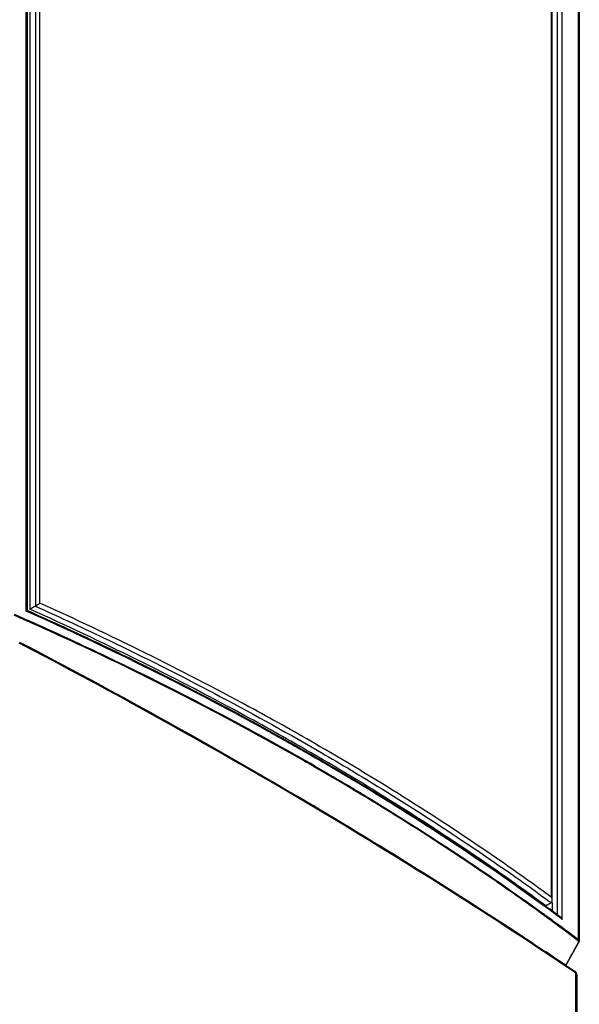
# Model space of a CAD drawing. Header units: millimetres. Extents: x 0 to 594, y 0 to 420.
# Tile 44 of 61: x 547 to 558, y 119 to 137. Entities that reach past the tile are written whole.
import ezdxf

# ---------------------------------------------------------------- set-up
doc = ezdxf.new("R2010")
doc.units = ezdxf.units.MM
doc.header["$LTSCALE"] = 32.67
doc.layers.get('0').update_dxf_attribs({"linetype": 'CONTINUOUS'})

msp = doc.modelspace()

# ---------------------------------------------------------------- linework, layer by layer
at = {"color": 9, "linetype": 'CONTINUOUS'}
for p, q in [((547.2647, 125.8082), (547.2647, 160.6399)), ((547.5195, 125.9551), (547.5195, 160.4765)), ((557.0023, 120.5001), (557.0023, 155.0216)), ((557.2013, 120.0921), (557.2013, 154.9239)), ((557.5035, 119.7112), (557.5035, 154.6978)), ((547.2797, 125.8015), (547.2647, 125.8082)), ((547.1465, 125.6846), (547.044, 125.7299)), ((547.0515, 125.748), (547.1547, 125.7023)), ((547.2135, 125.6549), (547.1465, 125.6846)), ((547.1547, 125.7023), (547.2215, 125.6726)), ((552.7035, 123.2997), (552.6162, 123.3503)), ((552.6162, 123.089), (552.5236, 123.1423)), ((556.9223, 120.2972), (556.8835, 120.3255)), ((556.895, 120.4736), (556.954, 120.4305)), ((556.954, 120.4305), (556.9926, 120.4021)), ((556.8118, 120.2227), (556.8504, 120.1947)), ((557.1204, 120.152), (557.0828, 120.1796)), ((557.1574, 120.1246), (557.1204, 120.152)), ((557.0405, 120.0346), (557.0033, 120.0619)), ((557.0133, 120.0758), (557.0505, 120.0485)), ((557.0777, 120.0073), (557.0405, 120.0346)), ((557.0505, 120.0485), (557.0877, 120.0212)), ((557.2013, 120.0921), (557.1574, 120.1246)), ((557.4999, 119.6571), (557.5039, 119.6546)), ((557.5137, 119.6906), (557.5138, 119.6894)), ((556.8667, 119.4876), (556.855, 119.4954)), ((557.4213, 119.1165), (557.412, 119.1227)), ((557.4347, 119.1075), (557.4213, 119.1165)), ((557.4497, 119.0973), (557.4347, 119.1075)), ((557.4517, 111.5152), (557.4517, 119.0959)), ((557.4757, 119.0484), (557.4757, 119.049))]:
    msp.add_line(p, q, dxfattribs=at)
at = {"color": 6, "linetype": 'CONTINUOUS'}
for p, q in [((547.288, 125.8195), (547.288, 160.6125)), ((547.3352, 160.4132), (547.3352, 125.8428)), ((547.4395, 160.4734), (547.4382, 125.9023)), ((557.0151, 120.4483), (557.0151, 155.0304)), ((557.1136, 120.1723), (557.1136, 154.9283)), ((557.5138, 154.6802), (557.5138, 119.6894)), ((547.2878, 125.8199), (547.288, 125.8197)), ((547.2878, 125.8198), (547.3179, 125.8063)), ((547.3179, 125.8063), (547.3798, 125.7786)), ((547.335, 125.8428), (547.4348, 125.9004)), ((552.5483, 123.1771), (552.4748, 123.2196)), ((552.4795, 123.188), (552.5294, 123.1593)), ((552.5294, 123.1593), (552.5502, 123.1474)), ((552.5502, 123.1474), (552.6166, 123.109)), ((552.6166, 123.109), (552.6423, 123.0942)), ((552.6423, 123.0942), (552.7126, 123.0534)), ((556.8928, 120.3447), (556.9937, 120.403)), ((556.8953, 120.3354), (556.9353, 120.3062)), ((557.017, 120.2379), (557.017, 120.4031)), ((557.0898, 120.1928), (557.1285, 120.1643)), ((557.1285, 120.1643), (557.1654, 120.137)), ((556.6593, 119.6443), (556.8635, 119.509)), ((557.259, 119.224), (557.5, 119.6572)), ((557.2629, 119.2219), (557.5039, 119.6546)), ((556.8635, 119.509), (556.8752, 119.5012)), ((556.8752, 119.5012), (556.8963, 119.4872)), ((557.2714, 119.2365), (557.4204, 119.1362)), ((557.4204, 119.1362), (557.4377, 119.1246)), ((557.4757, 111.4776), (557.4757, 119.049))]:
    msp.add_line(p, q, dxfattribs=at)
at = {"color": 7, "linetype": 'CONTINUOUS'}
msp.add_line((557.4284, 119.1283), (557.4377, 119.1246), dxfattribs=at)
at = {"color": 7, "linetype": 'CONTINUOUS', "true_color": 0x606060}
for p, q in [((557.4409, 119.1219), (557.4415, 119.1213)), ((557.4469, 119.1128), (557.4471, 119.1123))]:
    msp.add_line(p, q, dxfattribs=at)
at = {"color": 9, "linetype": 'CONTINUOUS'}
msp.add_lwpolyline([(557.5039, 119.6546), (557.5023, 119.6552), (557.4961, 119.6585)], dxfattribs=at)
at = {"color": 7, "linetype": 'CONTINUOUS', "true_color": 0x606060}
for points in [[(557.421, 119.1287), (557.4219, 119.1287), (557.4228, 119.1287), (557.4236, 119.1287), (557.4245, 119.1287), (557.4253, 119.1287), (557.4262, 119.1286), (557.427, 119.1285), (557.4278, 119.1284), (557.4286, 119.1282), (557.4294, 119.1281), (557.4302, 119.1279), (557.4309, 119.1277), (557.4317, 119.1274), (557.4324, 119.1272), (557.4332, 119.1269), (557.4339, 119.1266), (557.4346, 119.1263), (557.4353, 119.1259), (557.436, 119.1256), (557.4367, 119.1252), (557.4373, 119.1248), (557.4379, 119.1244), (557.4386, 119.1239), (557.4392, 119.1234), (557.4398, 119.1229), (557.4404, 119.1224)], [(557.4323, 119.1251), (557.4328, 119.125), (557.4334, 119.1249), (557.434, 119.1248), (557.4346, 119.1247), (557.4351, 119.1246), (557.4357, 119.1244), (557.4362, 119.1243), (557.4367, 119.1241), (557.4373, 119.1239), (557.4378, 119.1237), (557.4383, 119.1235), (557.4388, 119.1233), (557.4393, 119.123), (557.4398, 119.1228), (557.4403, 119.1225), (557.4407, 119.1223), (557.4412, 119.122), (557.4416, 119.1217), (557.4421, 119.1214), (557.4425, 119.121), (557.4429, 119.1207)], [(557.4404, 119.1224), (557.4444, 119.1194), (557.4448, 119.1191), (557.4451, 119.1187), (557.4455, 119.1183), (557.4458, 119.118), (557.4461, 119.1176), (557.4464, 119.1172)], [(557.4415, 119.1213), (557.4418, 119.1209), (557.4422, 119.1205), (557.4426, 119.1201)], [(557.4429, 119.1207), (557.4433, 119.1204), (557.4437, 119.1201), (557.4441, 119.1198)], [(557.4433, 119.1193), (557.4436, 119.1188), (557.4439, 119.1184), (557.4442, 119.1179), (557.4445, 119.1174), (557.4448, 119.1169), (557.4451, 119.1165), (557.4454, 119.116), (557.4457, 119.1155), (557.4459, 119.1149)], [(557.4462, 119.1144), (557.4464, 119.1139), (557.4467, 119.1134)], [(557.447, 119.1163), (557.4473, 119.1159), (557.4476, 119.1155), (557.4479, 119.1151), (557.4481, 119.1146), (557.4484, 119.1141), (557.4486, 119.1137)], [(557.4471, 119.1123), (557.4474, 119.1116), (557.4476, 119.111), (557.4478, 119.1104), (557.448, 119.1097), (557.4482, 119.109), (557.4484, 119.1084), (557.4485, 119.1077)], [(557.4486, 119.1137), (557.4489, 119.1131), (557.4492, 119.1125), (557.4495, 119.1118)], [(557.4487, 119.107), (557.4488, 119.1063), (557.449, 119.1056), (557.4491, 119.1049), (557.4492, 119.1042), (557.4493, 119.1034), (557.4494, 119.1027), (557.4495, 119.1019), (557.4495, 119.1012), (557.4496, 119.1004)], [(557.4496, 119.0997), (557.4497, 119.0989), (557.4497, 119.0981), (557.4497, 119.0973)], [(557.4497, 119.1112), (557.45, 119.1105), (557.4502, 119.1098)], [(557.4504, 119.1092), (557.4506, 119.1085), (557.4508, 119.1078), (557.4509, 119.107)], [(557.4511, 119.1063), (557.4512, 119.1056), (557.4513, 119.1048), (557.4515, 119.104)], [(557.4515, 119.1033), (557.4516, 119.1025), (557.4517, 119.1017), (557.4517, 119.1009)], [(557.4518, 119.1001), (557.4518, 119.0993), (557.4518, 119.0984), (557.4517, 119.0976), (557.4517, 119.0968), (557.4517, 119.0959)]]:
    msp.add_lwpolyline(points, dxfattribs=at)
at = {"color": 9, "linetype": 'CONTINUOUS'}
for centre, radius, start, end in [((521.992, 69.1655), 62.025, 64.809375, 65.939454), ((523.0101, 71.3235), 59.6389, 63.292602, 64.812001), ((524.6098, 74.4764), 56.1034, 61.091, 63.30491), ((525.7356, 76.5223), 53.7683, 60.11818, 61.08725), ((526.5982, 78.0204), 52.0395, 59.04409, 60.00227), ((526.2342, 77.2304), 52.7539, 60.00012, 60.20095), ((526.1465, 77.0871), 52.9395, 60.0001, 60.19604), ((527.7716, 79.9634), 49.7698, 57.04037, 59.05193), ((529.7136, 82.9389), 46.2166, 54.51902, 57.05356), ((530.7491, 84.4013), 44.4247, 53.96462, 54.51179), ((531.0175, 84.6163), 43.9677, 53.75441, 54.01712), ((531.1106, 84.8985), 43.81, 53.64131, 53.90155), ((531.4708, 85.2223), 43.1938, 52.94651, 53.64143), ((531.4759, 85.2384), 43.195, 52.94648, 53.63449), ((503.448, 39.0655), 96.5468, 56.017335, 56.406719)]:
    msp.add_arc(centre, radius, start, end, dxfattribs=at)
at = {"color": 6, "linetype": 'CONTINUOUS'}
for centre, radius, start, end in [((495.2493, 25.6325), 112.3049, 59.466346, 62.477308), ((500.1148, 33.969), 102.6525, 56.575753, 59.441481), ((531.1379, 84.9783), 43.7443, 53.61105, 53.86201), ((503.3794, 39.0079), 96.6488, 56.109532, 56.376991), ((559.9305, 117.89), 2.9884, 152.42745, 153.20377), ((557.3905, 119.0547), 0.0844, 25.85516, 36.05662)]:
    msp.add_arc(centre, radius, start, end, dxfattribs=at)
for points, knots in [([(547.2647, 125.8082), (547.2682, 125.8103), (547.2743, 125.8138), (547.2806, 125.8171), (547.2833, 125.8183)], [0, 0, 0, 0, 0.5796029, 1, 1, 1, 1]), ([(547.2881, 125.8196), (547.2879, 125.8177), (547.2808, 125.8139), (547.2765, 125.8096), (547.2725, 125.8068)], [0, 0, 0, 0, 0.28284, 1, 1, 1, 1]), ([(547.2833, 125.8183), (547.2843, 125.8188), (547.2857, 125.8193), (547.2875, 125.8201), (547.288, 125.8198)], [0, 0, 0, 0, 0.6743475, 1, 1, 1, 1]), ([(552.4748, 123.2196), (552.0672, 123.4549), (550.3882, 124.3945), (548.6602, 125.246), (547.335, 125.8428)], [0, 0, 0, 0, 0.2446092, 1, 1, 1, 1]), ([(547.4382, 125.9023), (547.4602, 125.9162), (547.4861, 125.9355), (547.5141, 125.9519), (547.5195, 125.9551)], [0, 0, 0, 0, 0.8033837, 1, 1, 1, 1]), ([(547.3798, 125.7786), (547.8239, 125.5792), (549.5546, 124.778), (551.2476, 123.8948), (552.4795, 123.188)], [0, 0, 0, 0, 0.25526, 1, 1, 1, 1]), ([(556.8929, 120.3446), (556.5526, 120.5946), (555.1441, 121.5982), (553.6791, 122.5218), (552.5483, 123.1771)], [0, 0, 0, 0, 0.2442127, 1, 1, 1, 1]), ([(552.7126, 123.0534), (553.0802, 122.84), (554.5084, 121.9876), (555.8946, 121.0644), (556.8953, 120.3354)], [0, 0, 0, 0, 0.2555639, 1, 1, 1, 1]), ([(556.9936, 120.4031), (556.9981, 120.4054), (557.0061, 120.4128), (557.0107, 120.4224), (557.0123, 120.4275)], [0, 0, 0, 0, 0.4860117, 1, 1, 1, 1]), ([(557.0123, 120.4275), (557.0133, 120.4308), (557.0148, 120.4377), (557.0152, 120.4448), (557.0152, 120.4483)], [0, 0, 0, 0, 0.4957279, 1, 1, 1, 1]), ([(557.1471, 120.1471), (557.1504, 120.146), (557.1568, 120.1431), (557.1627, 120.1392), (557.1655, 120.1371)], [0, 0, 0, 0, 0.4956452, 1, 1, 1, 1]), ([(557.1655, 120.1371), (557.1676, 120.1355), (557.1717, 120.1321), (557.1755, 120.1285), (557.1773, 120.1265)], [0, 0, 0, 0, 0.4977337, 1, 1, 1, 1]), ([(557.4587, 119.1044), (557.4565, 119.1074), (557.4516, 119.1133), (557.4459, 119.1184), (557.4429, 119.1207)], [0, 0, 0, 0, 0.4999807, 1, 1, 1, 1])]:
    msp.add_open_spline(points, degree=3, knots=knots, dxfattribs=at)
at = {"color": 9, "linetype": 'CONTINUOUS'}
for points, knots in [([(547.4348, 125.9004), (547.8907, 125.6949), (549.6655, 124.8695), (551.4004, 123.9573), (552.661, 123.2263)], [0, 0, 0, 0, 0.2554784, 1, 1, 1, 1]), ([(552.6162, 123.3503), (552.2119, 123.5837), (550.5466, 124.5159), (548.8332, 125.3618), (547.5195, 125.9551)], [0, 0, 0, 0, 0.244666, 1, 1, 1, 1]), ([(552.4507, 123.0089), (552.0355, 123.2467), (550.3247, 124.1959), (548.5642, 125.0551), (547.2135, 125.6549)], [0, 0, 0, 0, 0.2445795, 1, 1, 1, 1]), ([(547.2215, 125.6726), (547.6781, 125.4693), (549.4561, 124.652), (551.195, 123.7486), (552.4593, 123.0244)], [0, 0, 0, 0, 0.255418, 1, 1, 1, 1]), ([(556.855, 119.4954), (556.0899, 120.0035), (552.9287, 122.0386), (549.6557, 123.8986), (547.1363, 125.2113)], [0, 0, 0, 0, 0.2443022, 1, 1, 1, 1]), ([(557.0023, 120.5001), (556.6652, 120.747), (555.271, 121.7381), (553.8217, 122.6513), (552.7035, 123.2997)], [0, 0, 0, 0, 0.2442993, 1, 1, 1, 1]), ([(552.661, 123.2263), (553.0334, 123.0103), (554.4796, 122.1478), (555.8827, 121.2126), (556.895, 120.4736)], [0, 0, 0, 0, 0.2556635, 1, 1, 1, 1]), ([(557.0033, 120.0619), (556.6593, 120.314), (555.2355, 121.326), (553.7543, 122.2566), (552.611, 122.9167)], [0, 0, 0, 0, 0.2441913, 1, 1, 1, 1]), ([(552.6162, 122.9341), (552.9849, 122.7213), (554.4171, 121.8711), (555.8077, 120.9501), (556.8118, 120.2227)], [0, 0, 0, 0, 0.2555701, 1, 1, 1, 1]), ([(557.4961, 119.6585), (557.4983, 119.6625), (557.5014, 119.6711), (557.5023, 119.6802), (557.5018, 119.6847)], [0, 0, 0, 0, 0.5074991, 1, 1, 1, 1]), ([(557.5018, 119.6847), (557.5016, 119.6865), (557.5008, 119.69), (557.4989, 119.693), (557.4977, 119.6942)], [0, 0, 0, 0, 0.5298109, 1, 1, 1, 1]), ([(557.5094, 119.675), (557.5079, 119.6737), (557.5043, 119.6713), (557.5003, 119.6696), (557.4981, 119.6689)], [0, 0, 0, 0, 0.4553505, 1, 1, 1, 1]), ([(557.5035, 119.7112), (557.5066, 119.7088), (557.512, 119.7028), (557.5153, 119.6952), (557.5158, 119.6912)], [0, 0, 0, 0, 0.4950576, 1, 1, 1, 1]), ([(557.5159, 119.6899), (557.5161, 119.6873), (557.5153, 119.6815), (557.5116, 119.6769), (557.5094, 119.675)], [0, 0, 0, 0, 0.4692399, 1, 1, 1, 1]), ([(557.4721, 119.0696), (557.4701, 119.0748), (557.4645, 119.0847), (557.4563, 119.0926), (557.4517, 119.0959)], [0, 0, 0, 0, 0.4928401, 1, 1, 1, 1]), ([(557.4757, 119.049), (557.4757, 119.0526), (557.4751, 119.0596), (557.4733, 119.0664), (557.4721, 119.0696)], [0, 0, 0, 0, 0.5043593, 1, 1, 1, 1])]:
    msp.add_open_spline(points, degree=3, knots=knots, dxfattribs=at)
at = {"color": 6, "linetype": 'CONTINUOUS'}
for points in [[(557.0152, 120.4483), (557.0151, 120.4661), (557.01, 120.4841), (557.0023, 120.5001)], [(557.1773, 120.1265), (557.1871, 120.1165), (557.1952, 120.1047), (557.2013, 120.0921)], [(557.4961, 119.6585), (557.4245, 119.5301), (557.3496, 119.4035), (557.2815, 119.2733)], [(557.504, 119.6545), (557.5098, 119.6654), (557.513, 119.6782), (557.5126, 119.6906)], [(557.4757, 119.0483), (557.4757, 119.063), (557.4728, 119.0782), (557.4664, 119.0915)]]:
    msp.add_open_spline(points, degree=3, dxfattribs=at)
at = {"color": 7, "linetype": 'CONTINUOUS'}
for points, knots in [([(557.4451, 119.1231), (557.4436, 119.1247), (557.4394, 119.1274), (557.4345, 119.1262), (557.4323, 119.1251)], [0, 0, 0, 0, 0.4619671, 1, 1, 1, 1]), ([(557.4381, 119.1253), (557.4405, 119.1242), (557.4454, 119.1209), (557.4471, 119.1151), (557.4471, 119.1122)], [0, 0, 0, 0, 0.4855399, 1, 1, 1, 1]), ([(557.4471, 119.1122), (557.4471, 119.1102), (557.4463, 119.1057), (557.4445, 119.1014), (557.4434, 119.0991)], [0, 0, 0, 0, 0.4356344, 1, 1, 1, 1]), ([(557.4517, 119.0959), (557.452, 119.1009), (557.4514, 119.1104), (557.4481, 119.1199), (557.4451, 119.1231)], [0, 0, 0, 0, 0.5319626, 1, 1, 1, 1])]:
    msp.add_open_spline(points, degree=3, knots=knots, dxfattribs=at)
at = {"color": 9, "linetype": 'CONTINUOUS'}
msp.add_open_spline([(557.4464, 118.9855), (557.4622, 119.0024), (557.4755, 119.0253), (557.4757, 119.0484)], degree=3, dxfattribs=at)

doc.saveas('drawing.dxf')
